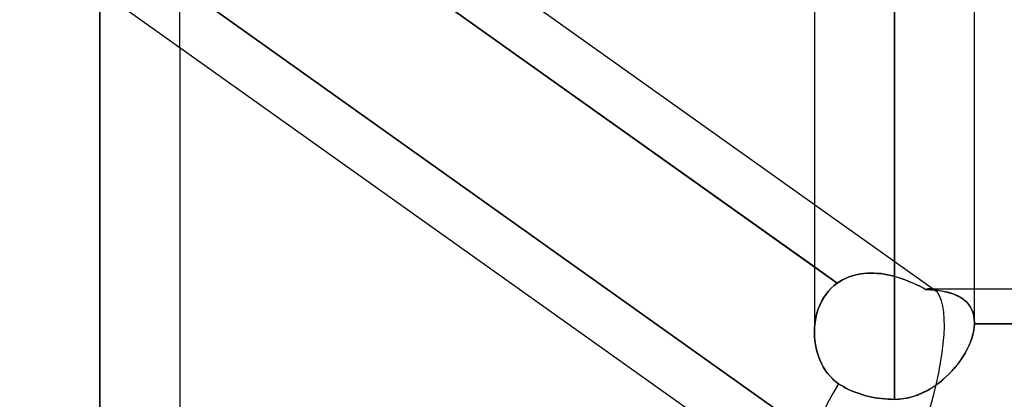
# Model space of a CAD drawing. Header units: millimetres. Extents: x -120 to 100, y -270 to 270.
# Tile 4 of 79: x -39 to -27, y -160 to -155. Entities that reach past the tile are written whole.
import ezdxf

# ---------------------------------------------------------------- set-up
doc = ezdxf.new("R2010")
doc.units = ezdxf.units.MM
doc.layers.add('MAIN-1', color=7, linetype='Continuous')
doc.layers.add('MAIN-2', color=7, linetype='Continuous')

msp = doc.modelspace()

# ---------------------------------------------------------------- linework, layer by layer
at = {"layer": 'MAIN-1'}
for p, q in [((-49.366, -146.919), (-29.366, -161.167)), ((-37.481, -151.674), (-29.496, -157.363)), ((-29.496, -158.15), (-37.79, -152.241)), ((-38.489, -154.667), (-38.489, -212.583)), ((-29.496, -154.662), (-29.496, -158.972)), ((-28.489, -155.036), (-28.489, -159.818)), ((-27.481, -158.853), (-27.481, -155.036)), ((-37.481, -155.385), (-37.481, -211.575)), ((-27.481, -158.425), (-19.496, -158.425)), ((-27.489, -158.943), (-27.497, -158.982)), ((-27.484, -158.905), (-27.489, -158.943)), ((-27.481, -158.867), (-27.484, -158.905)), ((-27.481, -158.853), (-27.481, -158.855)), ((-27.481, -158.855), (-27.481, -158.858)), ((-27.481, -158.858), (-27.481, -158.86)), ((-27.481, -158.86), (-27.481, -158.863)), ((-27.481, -158.863), (-27.481, -158.865)), ((-27.481, -158.865), (-27.481, -158.867)), ((-19.496, -158.867), (-27.481, -158.867)), ((-29.495, -159.026), (-29.496, -158.975)), ((-29.49, -159.076), (-29.495, -159.026)), ((-29.484, -159.126), (-29.49, -159.076)), ((-27.52, -159.063), (-27.535, -159.103)), ((-27.507, -159.022), (-27.52, -159.063)), ((-27.497, -158.982), (-27.507, -159.022)), ((-29.474, -159.176), (-29.484, -159.126)), ((-29.462, -159.225), (-29.474, -159.176)), ((-27.572, -159.186), (-27.594, -159.227)), ((-27.552, -159.144), (-27.572, -159.186)), ((-27.535, -159.103), (-27.552, -159.144)), ((-29.446, -159.273), (-29.462, -159.225)), ((-29.429, -159.319), (-29.446, -159.273)), ((-29.408, -159.365), (-29.429, -159.319)), ((-27.645, -159.309), (-27.673, -159.349)), ((-27.619, -159.268), (-27.645, -159.309)), ((-27.594, -159.227), (-27.619, -159.268)), ((-29.385, -159.409), (-29.408, -159.365)), ((-29.359, -159.451), (-29.385, -159.409)), ((-29.33, -159.49), (-29.359, -159.451)), ((-27.735, -159.427), (-27.768, -159.464)), ((-27.703, -159.388), (-27.735, -159.427)), ((-27.673, -159.349), (-27.703, -159.388)), ((-29.299, -159.527), (-29.33, -159.49)), ((-29.265, -159.561), (-29.299, -159.527)), ((-29.229, -159.593), (-29.265, -159.561)), ((-27.879, -159.57), (-27.919, -159.603)), ((-27.84, -159.536), (-27.879, -159.57)), ((-27.804, -159.501), (-27.84, -159.536)), ((-27.768, -159.464), (-27.804, -159.501)), ((-29.191, -159.621), (-29.229, -159.593)), ((-29.162, -159.64), (-29.191, -159.621)), ((-29.131, -159.658), (-29.162, -159.64)), ((-29.099, -159.676), (-29.131, -159.658)), ((-29.065, -159.693), (-29.099, -159.676)), ((-29.03, -159.709), (-29.065, -159.693)), ((-28.047, -159.691), (-28.092, -159.716)), ((-28.003, -159.663), (-28.047, -159.691)), ((-27.96, -159.634), (-28.003, -159.663)), ((-27.919, -159.603), (-27.96, -159.634)), ((-28.994, -159.724), (-29.03, -159.709)), ((-28.958, -159.738), (-28.994, -159.724)), ((-28.922, -159.75), (-28.958, -159.738)), ((-28.885, -159.762), (-28.922, -159.75)), ((-28.849, -159.772), (-28.885, -159.762)), ((-28.812, -159.781), (-28.849, -159.772)), ((-28.773, -159.79), (-28.812, -159.781)), ((-28.733, -159.797), (-28.773, -159.79)), ((-28.692, -159.804), (-28.733, -159.797)), ((-28.65, -159.809), (-28.692, -159.804)), ((-28.609, -159.813), (-28.65, -159.809)), ((-28.568, -159.816), (-28.609, -159.813)), ((-28.528, -159.817), (-28.568, -159.816)), ((-28.489, -159.818), (-28.528, -159.817)), ((-28.437, -159.816), (-28.489, -159.818)), ((-28.386, -159.811), (-28.437, -159.816)), ((-28.335, -159.803), (-28.386, -159.811)), ((-28.284, -159.791), (-28.335, -159.803)), ((-28.235, -159.776), (-28.284, -159.791)), ((-28.186, -159.759), (-28.235, -159.776)), ((-28.138, -159.738), (-28.186, -159.759)), ((-28.092, -159.716), (-28.138, -159.738))]:
    msp.add_line(p, q, dxfattribs=at)
msp.add_ellipse((-28.489, -159.936), major_axis=(0.877, 1.231), ratio=0.501864, start_param=1.670607, end_param=3.141593, dxfattribs=at)
at = {"layer": 'MAIN-2'}
for p, q in [((-37.79, -152.241), (-29.209, -158.355)), ((-38.489, -152.963), (-38.489, -210.567)), ((-37.481, -155.385), (-37.481, -153.674)), ((-28.489, -158.27), (-28.489, -153.733)), ((-28.489, -153.733), (-28.489, -158.27)), ((-37.823, -154.355), (-29.239, -160.47)), ((-29.239, -160.47), (-37.823, -154.355)), ((-38.489, -212.583), (-38.489, -154.431)), ((-27.481, -155.036), (-27.481, -154.578)), ((-28.489, -159.818), (-28.489, -155.031)), ((-29.496, -157.363), (-27.974, -158.447)), ((-29.209, -158.355), (-29.496, -158.15)), ((-29.209, -158.355), (-29.176, -158.332)), ((-29.176, -158.332), (-29.209, -158.355)), ((-29.176, -158.332), (-29.142, -158.312)), ((-29.141, -158.312), (-29.176, -158.332)), ((-29.142, -158.312), (-29.106, -158.294)), ((-29.106, -158.294), (-29.141, -158.312)), ((-29.106, -158.294), (-29.069, -158.278)), ((-29.069, -158.278), (-29.106, -158.294)), ((-29.069, -158.278), (-29.032, -158.265)), ((-29.032, -158.265), (-29.069, -158.278)), ((-29.032, -158.265), (-28.993, -158.253)), ((-28.993, -158.253), (-29.032, -158.265)), ((-28.993, -158.253), (-28.954, -158.244)), ((-28.954, -158.244), (-28.993, -158.253)), ((-28.954, -158.244), (-28.913, -158.237)), ((-28.913, -158.237), (-28.954, -158.244)), ((-28.913, -158.237), (-28.872, -158.231)), ((-28.872, -158.231), (-28.913, -158.237)), ((-28.872, -158.231), (-28.831, -158.228)), ((-28.831, -158.228), (-28.872, -158.231)), ((-28.831, -158.228), (-28.789, -158.227)), ((-28.789, -158.227), (-28.831, -158.228)), ((-28.789, -158.227), (-28.746, -158.228)), ((-28.746, -158.228), (-28.789, -158.227)), ((-28.746, -158.228), (-28.704, -158.231)), ((-28.704, -158.231), (-28.746, -158.228)), ((-28.704, -158.231), (-28.661, -158.235)), ((-28.661, -158.235), (-28.704, -158.231)), ((-28.661, -158.235), (-28.618, -158.242)), ((-28.618, -158.242), (-28.661, -158.235)), ((-28.618, -158.242), (-28.575, -158.25)), ((-28.575, -158.25), (-28.618, -158.242)), ((-28.575, -158.25), (-28.532, -158.259)), ((-28.532, -158.259), (-28.575, -158.25)), ((-28.532, -158.259), (-28.489, -158.27)), ((-28.489, -158.27), (-28.532, -158.259)), ((-28.489, -158.27), (-28.452, -158.281)), ((-28.447, -158.282), (-28.489, -158.27)), ((-28.452, -158.281), (-28.415, -158.292)), ((-28.406, -158.295), (-28.447, -158.282)), ((-28.415, -158.292), (-28.379, -158.305)), ((-28.366, -158.309), (-28.406, -158.295)), ((-28.379, -158.305), (-28.342, -158.318)), ((-28.325, -158.325), (-28.366, -158.309)), ((-28.342, -158.318), (-28.306, -158.332)), ((-28.285, -158.341), (-28.325, -158.325)), ((-28.306, -158.332), (-28.269, -158.347)), ((-28.246, -158.358), (-28.285, -158.341)), ((-29.349, -158.493), (-29.318, -158.454)), ((-29.318, -158.454), (-29.349, -158.493)), ((-29.318, -158.454), (-29.284, -158.418)), ((-29.284, -158.418), (-29.318, -158.454)), ((-29.284, -158.418), (-29.247, -158.385)), ((-29.248, -158.385), (-29.284, -158.418)), ((-29.209, -158.355), (-29.248, -158.385)), ((-29.247, -158.385), (-29.209, -158.355)), ((-28.269, -158.347), (-28.233, -158.363)), ((-28.206, -158.376), (-28.246, -158.358)), ((-28.233, -158.363), (-28.198, -158.38)), ((-28.168, -158.394), (-28.206, -158.376)), ((-28.198, -158.38), (-28.162, -158.397)), ((-28.13, -158.413), (-28.168, -158.394)), ((-28.162, -158.397), (-28.127, -158.415)), ((-28.092, -158.433), (-28.13, -158.413)), ((-28.127, -158.415), (-28.092, -158.433)), ((-28.034, -158.437), (-28.092, -158.433)), ((-28.092, -158.433), (-28.036, -158.437)), ((-28.044, -158.425), (-27.481, -158.425)), ((-28.036, -158.437), (-27.981, -158.442)), ((-27.977, -158.443), (-28.034, -158.437)), ((-27.981, -158.442), (-27.928, -158.449)), ((-27.923, -158.45), (-27.977, -158.443)), ((-27.928, -158.449), (-27.878, -158.457)), ((-27.872, -158.458), (-27.923, -158.45)), ((-27.878, -158.457), (-27.83, -158.468)), ((-27.823, -158.469), (-27.872, -158.458)), ((-27.83, -158.468), (-27.784, -158.48)), ((-29.424, -158.623), (-29.402, -158.578)), ((-29.402, -158.578), (-29.424, -158.624)), ((-29.402, -158.578), (-29.377, -158.535)), ((-29.377, -158.535), (-29.402, -158.578)), ((-29.377, -158.535), (-29.349, -158.493)), ((-29.349, -158.493), (-29.377, -158.535)), ((-27.777, -158.482), (-27.823, -158.469)), ((-27.784, -158.48), (-27.74, -158.495)), ((-27.733, -158.498), (-27.777, -158.482)), ((-27.74, -158.495), (-27.698, -158.513)), ((-27.692, -158.516), (-27.733, -158.498)), ((-27.698, -158.513), (-27.66, -158.533)), ((-27.654, -158.536), (-27.692, -158.516)), ((-27.66, -158.533), (-27.624, -158.556)), ((-27.62, -158.56), (-27.654, -158.536)), ((-27.624, -158.556), (-27.592, -158.583)), ((-27.589, -158.586), (-27.62, -158.56)), ((-27.592, -158.583), (-27.564, -158.612)), ((-27.561, -158.615), (-27.589, -158.586)), ((-29.46, -158.719), (-29.444, -158.67)), ((-29.444, -158.67), (-29.46, -158.719)), ((-29.444, -158.67), (-29.424, -158.623)), ((-29.424, -158.624), (-29.444, -158.67)), ((-27.564, -158.612), (-27.539, -158.645)), ((-27.537, -158.648), (-27.561, -158.615)), ((-27.539, -158.645), (-27.519, -158.681)), ((-27.517, -158.683), (-27.537, -158.648)), ((-27.519, -158.681), (-27.502, -158.719)), ((-27.502, -158.721), (-27.517, -158.683)), ((-29.491, -158.871), (-29.483, -158.819)), ((-29.483, -158.819), (-29.491, -158.871)), ((-29.483, -158.819), (-29.473, -158.768)), ((-29.473, -158.768), (-29.483, -158.819)), ((-29.473, -158.768), (-29.46, -158.719)), ((-29.46, -158.719), (-29.473, -158.768)), ((-27.502, -158.719), (-27.491, -158.761)), ((-27.49, -158.763), (-27.502, -158.721)), ((-27.491, -158.761), (-27.484, -158.806)), ((-27.484, -158.807), (-27.49, -158.763)), ((-27.484, -158.806), (-27.481, -158.853)), ((-27.481, -158.853), (-27.484, -158.807)), ((-29.496, -158.975), (-29.495, -158.923)), ((-29.495, -158.923), (-29.496, -158.975)), ((-29.495, -158.923), (-29.491, -158.871)), ((-29.491, -158.871), (-29.495, -158.923)), ((-27.501, -159), (-27.491, -158.954)), ((-27.491, -158.954), (-27.484, -158.91)), ((-27.484, -158.91), (-27.481, -158.867)), ((-27.481, -158.855), (-27.481, -158.853)), ((-27.481, -158.858), (-27.481, -158.855)), ((-27.481, -158.86), (-27.481, -158.858)), ((-27.481, -158.863), (-27.481, -158.86)), ((-27.481, -158.865), (-27.481, -158.863)), ((-27.481, -158.867), (-27.481, -158.865)), ((-27.481, -158.867), (-19.496, -158.867)), ((-29.496, -158.975), (-29.495, -159.026)), ((-29.495, -159.026), (-29.49, -159.076)), ((-29.49, -159.076), (-29.484, -159.126)), ((-27.531, -159.093), (-27.514, -159.046)), ((-27.514, -159.046), (-27.501, -159)), ((-29.484, -159.126), (-29.474, -159.176)), ((-29.474, -159.176), (-29.461, -159.225)), ((-27.599, -159.235), (-27.573, -159.187)), ((-27.573, -159.187), (-27.55, -159.14)), ((-27.55, -159.14), (-27.531, -159.093)), ((-29.461, -159.225), (-29.446, -159.273)), ((-29.446, -159.273), (-29.429, -159.319)), ((-29.429, -159.319), (-29.408, -159.365)), ((-27.692, -159.374), (-27.658, -159.328)), ((-27.658, -159.328), (-27.627, -159.282)), ((-27.627, -159.282), (-27.599, -159.235)), ((-29.408, -159.365), (-29.385, -159.409)), ((-29.385, -159.409), (-29.359, -159.451)), ((-29.359, -159.451), (-29.33, -159.491)), ((-27.766, -159.462), (-27.728, -159.418)), ((-27.728, -159.418), (-27.692, -159.374)), ((-29.33, -159.491), (-29.299, -159.528)), ((-29.299, -159.528), (-29.265, -159.562)), ((-29.265, -159.562), (-29.229, -159.593)), ((-27.94, -159.62), (-27.894, -159.583)), ((-27.894, -159.583), (-27.849, -159.544)), ((-27.849, -159.544), (-27.807, -159.504)), ((-27.807, -159.504), (-27.766, -159.462)), ((-29.229, -159.593), (-29.191, -159.621)), ((-29.191, -159.621), (-29.162, -159.64)), ((-29.162, -159.64), (-29.131, -159.658)), ((-29.131, -159.658), (-29.099, -159.676)), ((-29.099, -159.676), (-29.065, -159.693)), ((-29.065, -159.693), (-29.03, -159.709)), ((-28.091, -159.715), (-28.039, -159.686)), ((-28.039, -159.686), (-27.989, -159.654)), ((-27.989, -159.654), (-27.94, -159.62)), ((-29.03, -159.709), (-28.994, -159.724)), ((-28.994, -159.724), (-28.958, -159.738)), ((-28.958, -159.738), (-28.922, -159.75)), ((-28.922, -159.75), (-28.885, -159.762)), ((-28.885, -159.762), (-28.849, -159.772)), ((-28.849, -159.772), (-28.812, -159.781)), ((-28.812, -159.781), (-28.773, -159.79)), ((-28.773, -159.79), (-28.733, -159.797)), ((-28.733, -159.797), (-28.692, -159.804)), ((-28.692, -159.804), (-28.65, -159.809)), ((-28.65, -159.809), (-28.609, -159.813)), ((-28.609, -159.813), (-28.568, -159.816)), ((-28.568, -159.816), (-28.528, -159.817)), ((-28.528, -159.817), (-28.489, -159.818)), ((-28.489, -159.818), (-28.429, -159.816)), ((-28.429, -159.816), (-28.371, -159.809)), ((-28.371, -159.809), (-28.313, -159.798)), ((-28.313, -159.798), (-28.256, -159.783)), ((-28.256, -159.783), (-28.199, -159.764)), ((-28.199, -159.764), (-28.144, -159.741)), ((-28.144, -159.741), (-28.091, -159.715))]:
    msp.add_line(p, q, dxfattribs=at)
for major_axis, ratio, start_param, end_param in [((0.481, 1.506), 0.269104, 0.088764, 0.1899), ((0.481, 1.506), 0.269104, 0.088764, 0.1899), ((0.481, 1.506), 0.269104, -1.554402, -0.085122), ((0.481, 1.506), 0.269104, -1.554402, -0.085122), ((0.481, 1.506), 0.269104, -0.085122, 0.088764), ((0.481, 1.506), 0.269104, -0.085122, 0.088764), ((0.877, 1.231), 0.501864, 1.670607, 3.141593)]:
    msp.add_ellipse((-28.489, -159.936), major_axis=major_axis, ratio=ratio, start_param=start_param, end_param=end_param, dxfattribs=at)

doc.saveas('drawing.dxf')
